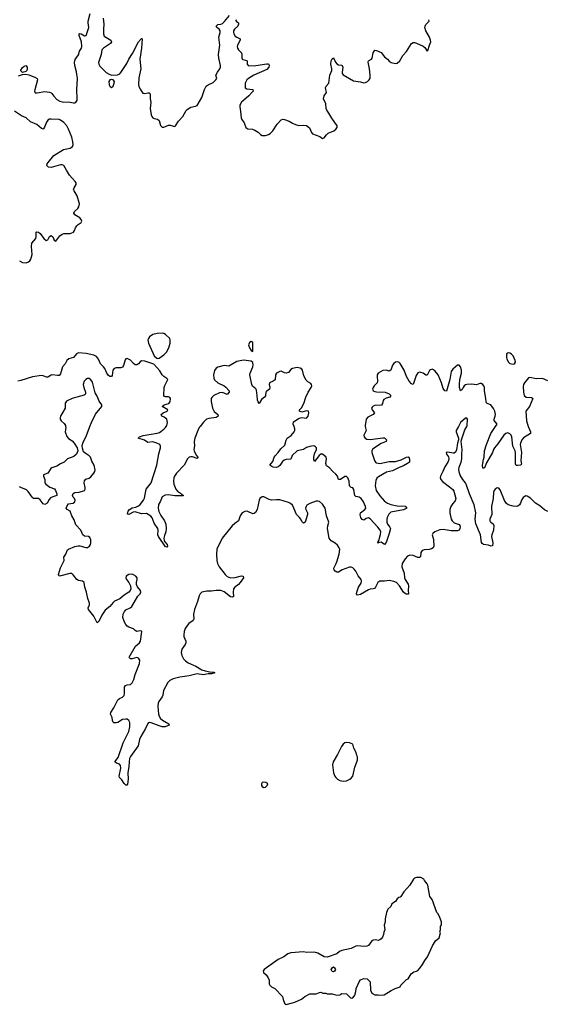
# Model space of a CAD drawing. Header units: inches. Extents: x 1603746 to 1744129, y 385869 to 533836.
# Tile 70 of 105: x 1714154 to 1720802, y 442710 to 455130. Entities that reach past the tile are written whole.
import ezdxf

# ---------------------------------------------------------------- set-up
doc = ezdxf.new("R2010")
doc.units = ezdxf.units.IN
doc.header["$MEASUREMENT"] = 0
for name, color, linetype in [('B7414', 7, 'Continuous'), ('B7415', 7, 'Continuous'), ('B7424', 7, 'Continuous'), ('B7425', 7, 'Continuous')]:
    doc.layers.add(name, color=color, linetype=linetype)

msp = doc.modelspace()

# ---------------------------------------------------------------- linework, layer by layer
at = {"layer": 'B7414', "color": 6}
for points, elevation in [([(1714732, 450000), (1714734, 449990), (1714728, 449930), (1714750, 449872), (1714769, 449849), (1714816, 449816), (1714839, 449790), (1714879, 449730), (1714885, 449690), (1714869, 449650), (1714838, 449622), (1714756, 449590), (1714713, 449547), (1714670, 449529), (1714620, 449500), (1714561, 449479), (1714547, 449470), (1714510, 449411), (1714452, 449390), (1714453, 449370), (1714472, 449330), (1714472, 449290), (1714482, 449270), (1714533, 449233), (1714591, 449211), (1714607, 449190), (1714624, 449150), (1714621, 449130), (1714570, 449112), (1714543, 449097), (1714524, 449076), (1714500, 449030), (1714470, 449016), (1714450, 449022), (1714414, 449074), (1714390, 449089), (1714330, 449091), (1714310, 449108), (1714259, 449179), (1714238, 449198), (1714170, 449231), (1714150, 449237)], 400), ([(1719684, 450000), (1719683, 449997), (1719655, 449950), (1719653, 449930), (1719682, 449850), (1719683, 449830), (1719670, 449789), (1719657, 449703), (1719645, 449675), (1719630, 449663), (1719618, 449662), (1719550, 449676), (1719528, 449670), (1719534, 449650), (1719557, 449617), (1719561, 449590), (1719557, 449570), (1719549, 449550), (1719509, 449491), (1719487, 449430), (1719455, 449370), (1719454, 449354), (1719462, 449330), (1719483, 449303), (1719570, 449239), (1719610, 449203), (1719623, 449183), (1719651, 449089), (1719641, 449059), (1719610, 449029), (1719586, 448990), (1719574, 448950), (1719573, 448910), (1719592, 448830), (1719602, 448810), (1719630, 448785), (1719690, 448761), (1719698, 448750), (1719704, 448730), (1719701, 448710), (1719690, 448690), (1719670, 448682), (1719590, 448683), (1719490, 448701), (1719450, 448695), (1719385, 448670), (1719360, 448650), (1719353, 448630), (1719366, 448590), (1719368, 448570), (1719371, 448490), (1719362, 448470), (1719343, 448457), (1719312, 448448), (1719250, 448444), (1719224, 448436), (1719208, 448410), (1719204, 448356), (1719193, 448347), (1719170, 448346), (1719110, 448370), (1719070, 448375), (1719039, 448361), (1719010, 448330), (1718972, 448270), (1718969, 448230), (1718998, 448150), (1719002, 448090), (1719010, 448068), (1719048, 448010), (1719052, 447990), (1719048, 447930), (1719055, 447890), (1719050, 447885), (1719030, 447884), (1719014, 447890), (1718990, 447909), (1718941, 447990), (1718900, 448030), (1718870, 448044), (1718810, 448054), (1718750, 448048), (1718690, 448049), (1718666, 448030), (1718638, 447970), (1718624, 447956), (1718610, 447949), (1718570, 447947), (1718550, 447940), (1718450, 447881), (1718410, 447873), (1718398, 447890), (1718402, 447910), (1718425, 447970), (1718456, 448024), (1718462, 448050), (1718458, 448070), (1718417, 448117), (1718390, 448172), (1718370, 448201), (1718350, 448216), (1718330, 448224), (1718310, 448226), (1718217, 448190), (1718170, 448162), (1718150, 448162), (1718130, 448173), (1718115, 448190), (1718111, 448210), (1718139, 448261), (1718150, 448290), (1718178, 448390), (1718186, 448450), (1718181, 448470), (1718160, 448500), (1718130, 448525), (1718077, 448557), (1718052, 448590), (1718033, 448710), (1718036, 448744), (1718049, 448790), (1718022, 448870), (1718003, 448970), (1717970, 449018), (1717930, 449051), (1717910, 449058), (1717890, 449058), (1717810, 449027), (1717774, 449006), (1717762, 448990), (1717757, 448970), (1717759, 448950), (1717779, 448910), (1717781, 448890), (1717752, 448790), (1717730, 448780), (1717710, 448800), (1717696, 448830), (1717681, 448850), (1717640, 448890), (1717610, 448970), (1717590, 449006), (1717568, 449028), (1717542, 449042), (1717432, 449072), (1717390, 449074), (1717328, 449068), (1717296, 449076), (1717230, 449110), (1717210, 449111), (1717195, 449105), (1717181, 449090), (1717171, 449069), (1717145, 448950), (1717125, 448915), (1717110, 448901), (1717090, 448899), (1717030, 448926), (1717010, 448930), (1716990, 448928), (1716959, 448910), (1716930, 448870), (1716910, 448810), (1716863, 448777), (1716830, 448746), (1716706, 448590), (1716637, 448450), (1716633, 448390), (1716638, 448310), (1716646, 448270), (1716668, 448230), (1716741, 448130), (1716770, 448105), (1716810, 448090), (1716870, 448095), (1716950, 448113), (1716971, 448110), (1716973, 448090), (1716931, 448029), (1716910, 448005), (1716866, 447970), (1716850, 447950), (1716843, 447910), (1716847, 447853), (1716835, 447845), (1716810, 447851), (1716730, 447915), (1716688, 447928), (1716630, 447930), (1716570, 447922), (1716510, 447921), (1716450, 447908), (1716430, 447890), (1716416, 447864), (1716393, 447790), (1716356, 447690), (1716343, 447630), (1716348, 447570), (1716342, 447558), (1716338, 447550), (1716286, 447514), (1716267, 447493), (1716238, 447450), (1716226, 447414), (1716221, 447370), (1716223, 447350), (1716248, 447290), (1716249, 447270), (1716241, 447250), (1716198, 447190), (1716190, 447150), (1716197, 447110), (1716219, 447070), (1716244, 447044), (1716278, 447018), (1716374, 446974), (1716450, 446929), (1716490, 446916), (1716550, 446904), (1716599, 446899), (1716611, 446890), (1716570, 446879), (1716530, 446879), (1716470, 446865), (1716390, 446878), (1716290, 446854), (1716170, 446838), (1716086, 446814), (1716047, 446793), (1716021, 446770), (1715966, 446670), (1715957, 446610), (1715949, 446590), (1715906, 446530), (1715898, 446510), (1715895, 446470), (1715901, 446370), (1715910, 446343), (1715930, 446316), (1715954, 446294), (1716032, 446250), (1716038, 446230), (1715989, 446211), (1715950, 446209), (1715910, 446221), (1715810, 446261), (1715790, 446263), (1715769, 446251), (1715740, 446190), (1715680, 446090), (1715664, 446050), (1715645, 445970), (1715550, 445838), (1715539, 445810), (1715532, 445770), (1715530, 445710), (1715517, 445630), (1715520, 445550), (1715512, 445488), (1715506, 445474), (1715490, 445473), (1715470, 445495), (1715441, 445541), (1715411, 445571), (1715407, 445590), (1715430, 445690), (1715423, 445723), (1715410, 445738), (1715372, 445752), (1715351, 445770), (1715395, 445825), (1715459, 446010), (1715529, 446150), (1715543, 446210), (1715543, 446263), (1715530, 446291), (1715510, 446305), (1715490, 446309), (1715450, 446302), (1715390, 446266), (1715370, 446259), (1715342, 446262), (1715330, 446270), (1715322, 446290), (1715318, 446330), (1715300, 446370), (1715301, 446390), (1715341, 446450), (1715389, 446551), (1715410, 446567), (1715450, 446584), (1715470, 446605), (1715476, 446630), (1715473, 446690), (1715476, 446710), (1715487, 446733), (1715510, 446742), (1715550, 446745), (1715573, 446767), (1715592, 446808), (1715608, 446872), (1715664, 447010), (1715666, 447050), (1715650, 447077), (1715630, 447083), (1715572, 447068), (1715550, 447069), (1715539, 447079), (1715535, 447090), (1715612, 447228), (1715663, 447270), (1715678, 447290), (1715692, 447412), (1715690, 447416), (1715670, 447422), (1715630, 447414), (1715610, 447425), (1715587, 447447), (1715530, 447469), (1715510, 447482), (1715490, 447500), (1715473, 447530), (1715455, 447590), (1715458, 447630), (1715473, 447667), (1715490, 447684), (1715548, 447712), (1715566, 447730), (1715642, 447858), (1715671, 447890), (1715680, 447910), (1715675, 447930), (1715637, 447977), (1715625, 448005), (1715624, 448030), (1715634, 448070), (1715633, 448090), (1715619, 448110), (1715590, 448128), (1715570, 448134), (1715530, 448131), (1715497, 448110), (1715493, 448090), (1715501, 448070), (1715531, 448030), (1715551, 447990), (1715554, 447950), (1715547, 447930), (1715529, 447910), (1715470, 447873), (1715416, 447824), (1715350, 447795), (1715330, 447780), (1715290, 447729), (1715230, 447680), (1715190, 447618), (1715150, 447537), (1715130, 447524), (1715088, 447608), (1715021, 447690), (1715016, 447710), (1715032, 447750), (1715033, 447770), (1715012, 447830), (1714997, 447910), (1714976, 447970), (1714968, 448030), (1714947, 448047), (1714897, 448057), (1714872, 448070), (1714829, 448129), (1714810, 448145), (1714785, 448145), (1714673, 448113), (1714652, 448112), (1714642, 448130), (1714670, 448214), (1714708, 448292), (1714713, 448310), (1714712, 448350), (1714717, 448363), (1714736, 448390), (1714757, 448443), (1714768, 448452), (1714850, 448485), (1714890, 448493), (1714910, 448493), (1714988, 448472), (1715010, 448474), (1715035, 448490), (1715047, 448510), (1715052, 448530), (1715050, 448570), (1715038, 448598), (1715023, 448610), (1714970, 448614), (1714950, 448630), (1714926, 448690), (1714860, 448760), (1714840, 448820), (1714811, 448871), (1714789, 448929), (1714752, 448952), (1714741, 448970), (1714747, 448990), (1714770, 449023), (1714828, 449032), (1714847, 449050), (1714855, 449070), (1714845, 449090), (1714828, 449108), (1714819, 449130), (1714827, 449153), (1714850, 449164), (1714905, 449170), (1714969, 449191), (1714979, 449210), (1714980, 449230), (1714968, 449290), (1714970, 449313), (1714987, 449333), (1715030, 449348), (1715050, 449364), (1715090, 449410), (1715101, 449430), (1715106, 449450), (1715094, 449510), (1715063, 449563), (1715046, 449610), (1715030, 449630), (1714990, 449652), (1714960, 449680), (1714945, 449725), (1714941, 449750), (1714949, 449790), (1714996, 449884), (1715039, 450000)], 400), ([(1716428, 450000), (1716416, 449984), (1716398, 449950), (1716361, 449850), (1716353, 449810), (1716356, 449756), (1716350, 449710), (1716352, 449690), (1716377, 449637), (1716400, 449610), (1716398, 449602), (1716390, 449595), (1716330, 449617), (1716310, 449618), (1716289, 449611), (1716268, 449590), (1716226, 449510), (1716130, 449410), (1716103, 449370), (1716095, 449350), (1716091, 449310), (1716098, 449270), (1716122, 449210), (1716142, 449182), (1716192, 449150), (1716199, 449139), (1716217, 449130), (1716210, 449126), (1716110, 449126), (1716030, 449137), (1715987, 449133), (1715949, 449110), (1715925, 449050), (1715905, 449015), (1715898, 448970), (1715906, 448926), (1715934, 448874), (1715978, 448810), (1715994, 448766), (1715999, 448710), (1715997, 448670), (1715977, 448623), (1715969, 448589), (1715975, 448555), (1715982, 448542), (1716012, 448510), (1716015, 448490), (1716010, 448475), (1715990, 448480), (1715901, 448610), (1715895, 448630), (1715900, 448690), (1715895, 448710), (1715850, 448780), (1715825, 448845), (1715807, 448867), (1715750, 448901), (1715690, 448896), (1715610, 448922), (1715583, 448917), (1715530, 448887), (1715512, 448892), (1715522, 448930), (1715539, 448950), (1715570, 448971), (1715618, 448982), (1715650, 448997), (1715670, 449014), (1715715, 449070), (1715725, 449095), (1715746, 449210), (1715783, 449250), (1715812, 449290), (1715884, 449510), (1715907, 449653), (1715929, 449730), (1715929, 449750), (1715918, 449770), (1715882, 449790), (1715830, 449806), (1715770, 449796), (1715727, 449827), (1715645, 449850), (1715664, 449870), (1715710, 449886), (1715887, 449913), (1715917, 449923), (1715970, 449963), (1715990, 449984), (1716000, 450000)], 300), ([(1718509, 450000), (1718519, 449950), (1718492, 449890), (1718495, 449870), (1718508, 449850), (1718530, 449839), (1718570, 449836), (1718730, 449857), (1718750, 449855), (1718776, 449830), (1718770, 449810), (1718710, 449786), (1718624, 449730), (1718601, 449710), (1718591, 449690), (1718592, 449670), (1718623, 449570), (1718636, 449550), (1718650, 449540), (1718690, 449530), (1718810, 449557), (1718890, 449557), (1718962, 449578), (1719030, 449612), (1719050, 449615), (1719057, 449610), (1719065, 449585), (1719067, 449550), (1719041, 449530), (1718990, 449501), (1718937, 449483), (1718850, 449441), (1718778, 449422), (1718675, 449365), (1718654, 449346), (1718642, 449318), (1718633, 449250), (1718647, 449190), (1718690, 449122), (1718750, 449055), (1718790, 449031), (1718830, 449016), (1718910, 448997), (1719010, 448992), (1719032, 448970), (1718990, 448947), (1718830, 448916), (1718806, 448894), (1718786, 448850), (1718781, 448830), (1718782, 448790), (1718787, 448767), (1718816, 448730), (1718826, 448710), (1718810, 448650), (1718770, 448536), (1718750, 448511), (1718710, 448539), (1718684, 448536), (1718670, 448527), (1718667, 448530), (1718669, 448550), (1718679, 448561), (1718702, 448638), (1718705, 448670), (1718697, 448690), (1718668, 448728), (1718570, 448834), (1718550, 448847), (1718520, 448840), (1718490, 448817), (1718470, 448825), (1718453, 448850), (1718444, 448884), (1718447, 448910), (1718505, 448950), (1718514, 448970), (1718513, 448990), (1718486, 449050), (1718456, 449090), (1718430, 449107), (1718390, 449116), (1718377, 449130), (1718371, 449150), (1718366, 449206), (1718350, 449225), (1718330, 449230), (1718310, 449249), (1718305, 449310), (1718288, 449350), (1718270, 449369), (1718250, 449368), (1718196, 449330), (1718172, 449332), (1718159, 449370), (1718139, 449399), (1718100, 449430), (1718058, 449478), (1718022, 449502), (1718013, 449530), (1718020, 449590), (1718015, 449610), (1717970, 449650), (1717950, 449649), (1717926, 449634), (1717870, 449557), (1717861, 449581), (1717859, 449610), (1717867, 449653), (1717893, 449710), (1717893, 449730), (1717881, 449741), (1717870, 449749), (1717850, 449753), (1717810, 449747), (1717770, 449732), (1717730, 449709), (1717650, 449691), (1717589, 449631), (1717572, 449588), (1717510, 449582), (1717486, 449574), (1717465, 449555), (1717430, 449506), (1717410, 449489), (1717390, 449483), (1717350, 449485), (1717330, 449493), (1717308, 449510), (1717343, 449557), (1717361, 449610), (1717374, 449630), (1717410, 449670), (1717443, 449717), (1717496, 449764), (1717513, 449827), (1717526, 449850), (1717573, 449887), (1717611, 449930), (1717623, 449950), (1717623, 449970), (1717611, 450000)], 300), ([(1720000, 448512), (1719993, 448513), (1719981, 448521), (1719974, 448534), (1719959, 448630), (1719902, 448770), (1719895, 448830), (1719901, 448910), (1719879, 449010), (1719820, 449150), (1719781, 449270), (1719770, 449290), (1719737, 449330), (1719704, 449384), (1719694, 449410), (1719687, 449450), (1719693, 449487), (1719718, 449550), (1719726, 449590), (1719724, 449650), (1719730, 449710), (1719717, 449810), (1719719, 449830), (1719765, 449955), (1719789, 450000)], 400), ([(1720000, 449475), (1719990, 449471), (1719985, 449510), (1720000, 449584)], 300)]:
    msp.add_lwpolyline(points, dxfattribs=dict(at, elevation=elevation))
at = {"layer": 'B7414', "color": 6, "elevation": 500}
for points in [[(1718270, 446012), (1718250, 446008), (1718230, 445992), (1718210, 445963), (1718160, 445860), (1718106, 445770), (1718096, 445730), (1718108, 445632), (1718124, 445590), (1718136, 445570), (1718159, 445550), (1718190, 445535), (1718230, 445527), (1718270, 445530), (1718314, 445550), (1718330, 445562), (1718351, 445589), (1718379, 445701), (1718411, 445790), (1718411, 445811), (1718411, 445830), (1718401, 445850), (1718392, 445888), (1718363, 445943), (1718351, 445990), (1718310, 446007)], [(1717230, 445512), (1717210, 445507), (1717199, 445490), (1717202, 445470), (1717210, 445457), (1717230, 445445), (1717250, 445449), (1717274, 445470), (1717282, 445490), (1717254, 445510)], [(1719152, 444308), (1719130, 444302), (1719118, 444290), (1719068, 444212), (1718994, 444130), (1718958, 444070), (1718950, 444062), (1718930, 444058), (1718910, 444042), (1718891, 444009), (1718843, 443977), (1718830, 443942), (1718791, 443909), (1718775, 443870), (1718761, 443790), (1718759, 443750), (1718745, 443710), (1718757, 443650), (1718741, 443619), (1718737, 443590), (1718724, 443556), (1718710, 443537), (1718690, 443523), (1718670, 443516), (1718638, 443522), (1718610, 443521), (1718590, 443509), (1718550, 443453), (1718530, 443444), (1718490, 443438), (1718413, 443447), (1718390, 443444), (1718330, 443415), (1718213, 443387), (1718185, 443375), (1718150, 443349), (1718030, 443306), (1717989, 443310), (1717910, 443355), (1717870, 443369), (1717770, 443365), (1717730, 443371), (1717570, 443359), (1717534, 443346), (1717482, 443310), (1717410, 443276), (1717236, 443150), (1717220, 443130), (1717227, 443110), (1717261, 443081), (1717286, 443046), (1717296, 443016), (1717297, 442970), (1717305, 442950), (1717329, 442930), (1717368, 442908), (1717467, 442810), (1717473, 442770), (1717490, 442726), (1717510, 442710), (1717590, 442728), (1717623, 442737), (1717703, 442777), (1717749, 442810), (1717810, 442842), (1717890, 442841), (1717930, 442861), (1717950, 442865), (1717972, 442852), (1718010, 442852), (1718030, 442842), (1718090, 442844), (1718150, 442824), (1718188, 442830), (1718215, 442845), (1718270, 442841), (1718299, 442819), (1718322, 442790), (1718330, 442786), (1718350, 442791), (1718369, 442811), (1718376, 442824), (1718389, 442870), (1718394, 442910), (1718430, 442992), (1718450, 443018), (1718490, 443038), (1718534, 443030), (1718570, 442994), (1718576, 442890), (1718591, 442851), (1718630, 442831), (1718670, 442832), (1718690, 442825), (1718746, 442830), (1718835, 442885), (1718886, 442910), (1718948, 442932), (1718958, 442950), (1718982, 442978), (1719030, 443022), (1719048, 443032), (1719086, 443094), (1719122, 443118), (1719153, 443127), (1719170, 443138), (1719202, 443170), (1719229, 443211), (1719257, 443263), (1719294, 443310), (1719355, 443450), (1719395, 443510), (1719438, 443550), (1719455, 443610), (1719449, 443630), (1719458, 443650), (1719458, 443690), (1719468, 443712), (1719469, 443750), (1719450, 443806), (1719428, 443850), (1719409, 443870), (1719352, 444032), (1719324, 444070), (1719295, 444215), (1719289, 444230), (1719255, 444270), (1719248, 444288), (1719210, 444308)], [(1718110, 443118), (1718090, 443126), (1718078, 443150), (1718090, 443172), (1718110, 443182), (1718122, 443170), (1718132, 443150), (1718122, 443130)]]:
    msp.add_lwpolyline(points, close=True, dxfattribs=at)
at = {"layer": 'B7415', "color": 6}
for points, elevation in [([(1714137, 454423), (1714190, 454440), (1714230, 454441), (1714270, 454434), (1714346, 454406), (1714375, 454390), (1714378, 454370), (1714344, 454244), (1714342, 454230), (1714349, 454209), (1714373, 454207), (1714470, 454223), (1714530, 454216), (1714550, 454209), (1714560, 454200), (1714585, 454165), (1714624, 454124), (1714661, 454101), (1714709, 454089), (1714770, 454092), (1714830, 454080), (1714850, 454082), (1714863, 454090), (1714877, 454110), (1714880, 454130), (1714872, 454250), (1714883, 454390), (1714870, 454471), (1714847, 454550), (1714843, 454590), (1714854, 454626), (1714894, 454686), (1714908, 454732), (1714934, 454770), (1714939, 454790), (1714932, 454852), (1714902, 454930), (1714905, 454950), (1714910, 454954), (1714930, 454952), (1714970, 454926), (1714992, 454930), (1715025, 455030), (1715017, 455090), (1715018, 455110), (1715043, 455210)], 300), ([(1715204, 455150), (1715215, 455075), (1715210, 455010), (1715212, 454952), (1715220, 454920), (1715301, 454870), (1715310, 454850), (1715299, 454830), (1715210, 454770), (1715191, 454750), (1715182, 454690), (1715149, 454590), (1715151, 454570), (1715165, 454545), (1715245, 454465), (1715281, 454441), (1715312, 454432), (1715387, 454433), (1715414, 454446), (1715430, 454463), (1715504, 454576), (1715530, 454634), (1715575, 454705), (1715650, 454852), (1715690, 454894), (1715699, 454890), (1715690, 454770), (1715666, 454630), (1715680, 454510), (1715656, 454396), (1715652, 454310), (1715655, 454290), (1715670, 454254), (1715705, 454205), (1715730, 454200), (1715770, 454208), (1715786, 454206), (1715796, 454196), (1715798, 454130), (1715808, 454090), (1715799, 454010), (1715809, 453929), (1715818, 453910), (1715833, 453893), (1715850, 453882), (1715890, 453873), (1715910, 453857), (1715930, 453795), (1715950, 453775), (1715970, 453775), (1716030, 453799), (1716050, 453800), (1716090, 453786), (1716110, 453784), (1716118, 453790), (1716154, 453850), (1716208, 453910), (1716250, 453983), (1716263, 453997), (1716310, 454025), (1716370, 454038), (1716390, 454047), (1716451, 454150), (1716483, 454250), (1716505, 454290), (1716530, 454310), (1716590, 454338), (1716626, 454370), (1716638, 454390), (1716624, 454430), (1716645, 454470), (1716677, 454510), (1716684, 454530), (1716685, 454550), (1716664, 454644), (1716659, 454690), (1716675, 454810), (1716662, 454910), (1716679, 454970), (1716679, 454990), (1716667, 455010), (1716636, 455030), (1716628, 455050), (1716650, 455070), (1716690, 455075), (1716710, 455083), (1716734, 455106), (1716798, 455182)], 300), ([(1716874, 455130), (1716885, 455105), (1716909, 455089), (1716913, 455073), (1716901, 455050), (1716860, 455010), (1716849, 454990), (1716849, 454970), (1716854, 454950), (1716870, 454921), (1716888, 454908), (1716930, 454890), (1716932, 454870), (1716899, 454810), (1716893, 454790), (1716897, 454770), (1716909, 454750), (1716950, 454710), (1716954, 454690), (1716951, 454650), (1716956, 454636), (1716967, 454627), (1717000, 454620), (1717019, 454610), (1717021, 454570), (1717031, 454550), (1717050, 454547), (1717130, 454550), (1717270, 454575), (1717291, 454571), (1717297, 454557), (1717292, 454530), (1717270, 454503), (1717103, 454430), (1717036, 454390), (1717014, 454370), (1716996, 454330), (1716993, 454293), (1716997, 454270), (1717017, 454257), (1717090, 454250), (1717094, 454230), (1717081, 454210), (1717042, 454170), (1716948, 454090), (1716929, 454050), (1716927, 454030), (1716938, 453970), (1716944, 453890), (1716951, 453870), (1716982, 453830), (1717005, 453770), (1717030, 453755), (1717087, 453747), (1717116, 453736), (1717160, 453710), (1717190, 453680), (1717210, 453669), (1717250, 453670), (1717290, 453683), (1717310, 453695), (1717343, 453730), (1717397, 453810), (1717450, 453865), (1717470, 453874), (1717490, 453871), (1717550, 453849), (1717590, 453823), (1717630, 453806), (1717670, 453797), (1717730, 453801), (1717770, 453796), (1717804, 453764), (1717829, 453709), (1717845, 453690), (1717935, 453655), (1717970, 453631), (1717990, 453641), (1718021, 453679), (1718042, 453698), (1718111, 453729), (1718138, 453750), (1718153, 453770), (1718153, 453790), (1718086, 453886), (1718051, 453950), (1718023, 453990), (1718016, 454010), (1718012, 454070), (1717984, 454130), (1717992, 454168), (1718019, 454210), (1718009, 454270), (1718016, 454290), (1718051, 454330), (1718064, 454430), (1718086, 454490), (1718086, 454510), (1718073, 454570), (1718077, 454610), (1718090, 454635), (1718110, 454647), (1718133, 454593), (1718150, 454572), (1718170, 454562), (1718210, 454555), (1718217, 454550), (1718225, 454530), (1718216, 454470), (1718219, 454450), (1718230, 454434), (1718360, 454360), (1718447, 454347), (1718490, 454334), (1718510, 454337), (1718535, 454350), (1718558, 454370), (1718569, 454391), (1718572, 454430), (1718563, 454510), (1718545, 454595), (1718549, 454611), (1718586, 454634), (1718595, 454645), (1718610, 454713), (1718630, 454744), (1718650, 454741), (1718710, 454716), (1718750, 454661), (1718789, 454630), (1718810, 454605), (1718836, 454590), (1718890, 454578), (1718910, 454580), (1718945, 454610), (1718983, 454677), (1719028, 454730), (1719090, 454828), (1719110, 454843), (1719130, 454842), (1719153, 454833), (1719236, 454796), (1719259, 454779), (1719290, 454731), (1719297, 454743), (1719316, 454810), (1719333, 454850), (1719332, 454870), (1719319, 454910), (1719270, 454990), (1719261, 455030), (1719262, 455050), (1719272, 455068), (1719315, 455110), (1719310, 455130)], 300), ([(1714150, 452089), (1714190, 452067), (1714236, 452064), (1714264, 452076), (1714281, 452090), (1714296, 452110), (1714311, 452169), (1714302, 452270), (1714307, 452310), (1714356, 452370), (1714363, 452390), (1714361, 452450), (1714366, 452454), (1714390, 452451), (1714413, 452433), (1714457, 452370), (1714486, 452346), (1714510, 452352), (1714530, 452396), (1714550, 452407), (1714570, 452392), (1714590, 452347), (1714610, 452337), (1714658, 452402), (1714690, 452424), (1714712, 452432), (1714790, 452431), (1714830, 452451), (1714844, 452470), (1714856, 452504), (1714876, 452530), (1714892, 452548), (1714928, 452572), (1714935, 452590), (1714928, 452610), (1714911, 452630), (1714847, 452667), (1714836, 452690), (1714843, 452710), (1714886, 452750), (1714900, 452770), (1714909, 452809), (1714878, 452910), (1714840, 452970), (1714834, 452990), (1714839, 453010), (1714865, 453050), (1714865, 453070), (1714854, 453090), (1714814, 453130), (1714782, 453170), (1714743, 453230), (1714710, 453292), (1714690, 453299), (1714670, 453298), (1714550, 453264), (1714515, 453270), (1714498, 453290), (1714501, 453310), (1714514, 453330), (1714585, 453415), (1714708, 453492), (1714788, 453510), (1714803, 453517), (1714818, 453530), (1714827, 453550), (1714825, 453590), (1714810, 453648), (1714769, 453750), (1714747, 453790), (1714710, 453832), (1714670, 453862), (1714650, 453869), (1714550, 453876), (1714530, 453874), (1714510, 453863), (1714490, 453839), (1714467, 453773), (1714451, 453749), (1714430, 453756), (1714369, 453809), (1714290, 453840), (1714235, 453890), (1714178, 453918), (1714090, 453974)], 300), ([(1716000, 450000), (1716006, 450010), (1716015, 450050), (1716014, 450070), (1716006, 450090), (1715976, 450116), (1715947, 450130), (1715937, 450150), (1715960, 450170), (1716011, 450190), (1716020, 450210), (1715950, 450252), (1715973, 450270), (1716032, 450290), (1716051, 450310), (1716053, 450350), (1716044, 450364), (1716030, 450371), (1715990, 450372), (1715978, 450378), (1715970, 450390), (1715974, 450490), (1715983, 450517), (1716019, 450590), (1716006, 450606), (1715970, 450628), (1715950, 450650), (1715920, 450700), (1715845, 450785), (1715730, 450822), (1715690, 450827), (1715670, 450815), (1715651, 450789), (1715639, 450781), (1715630, 450776), (1715610, 450778), (1715590, 450793), (1715550, 450837), (1715510, 450856), (1715490, 450853), (1715482, 450838), (1715464, 450770), (1715451, 450749), (1715430, 450737), (1715370, 450739), (1715343, 450730), (1715328, 450710), (1715318, 450642), (1715310, 450629), (1715290, 450631), (1715270, 450647), (1715250, 450673), (1715226, 450730), (1715212, 450752), (1715173, 450790), (1715149, 450849), (1715123, 450883), (1715090, 450898), (1714990, 450919), (1714893, 450927), (1714870, 450916), (1714830, 450870), (1714774, 450850), (1714750, 450830), (1714728, 450790), (1714695, 450750), (1714670, 450661), (1714650, 450641), (1714630, 450640), (1714569, 450651), (1714550, 450648), (1714510, 450619), (1714490, 450620), (1714450, 450639), (1714430, 450643), (1714314, 450626), (1714170, 450577), (1714130, 450572)], 300), ([(1717611, 450000), (1717599, 450030), (1717604, 450056), (1717676, 450104), (1717710, 450111), (1717770, 450104), (1717790, 450129), (1717799, 450170), (1717793, 450193), (1717770, 450196), (1717710, 450180), (1717681, 450190), (1717681, 450210), (1717704, 450236), (1717735, 450290), (1717761, 450370), (1717787, 450430), (1717827, 450490), (1717834, 450510), (1717833, 450530), (1717822, 450542), (1717784, 450564), (1717765, 450585), (1717736, 450636), (1717719, 450710), (1717710, 450723), (1717690, 450736), (1717650, 450744), (1717590, 450731), (1717570, 450717), (1717540, 450680), (1717510, 450670), (1717490, 450675), (1717450, 450696), (1717430, 450693), (1717390, 450670), (1717376, 450650), (1717373, 450587), (1717350, 450570), (1717302, 450550), (1717297, 450530), (1717306, 450490), (1717303, 450470), (1717270, 450446), (1717256, 450430), (1717250, 450387), (1717239, 450370), (1717202, 450338), (1717170, 450290), (1717157, 450310), (1717150, 450330), (1717148, 450390), (1717136, 450456), (1717130, 450472), (1717089, 450509), (1717078, 450530), (1717057, 450630), (1717054, 450650), (1717058, 450670), (1717093, 450753), (1717096, 450776), (1717090, 450806), (1717070, 450821), (1716974, 450834), (1716890, 450819), (1716790, 450761), (1716730, 450767), (1716650, 450749), (1716630, 450736), (1716610, 450703), (1716594, 450650), (1716599, 450610), (1716609, 450589), (1716650, 450550), (1716730, 450510), (1716750, 450495), (1716792, 450450), (1716794, 450430), (1716770, 450404), (1716710, 450426), (1716670, 450423), (1716602, 450390), (1716574, 450366), (1716567, 450350), (1716565, 450315), (1716583, 450230), (1716606, 450186), (1716650, 450150), (1716653, 450127), (1716630, 450110), (1716539, 450101), (1716508, 450092), (1716470, 450055), (1716428, 450000)], 300), ([(1720000, 450515), (1719990, 450529), (1719970, 450543), (1719950, 450540), (1719910, 450523), (1719850, 450534), (1719790, 450530), (1719770, 450523), (1719756, 450510), (1719740, 450490), (1719730, 450467), (1719710, 450448), (1719695, 450490), (1719694, 450534), (1719699, 450590), (1719722, 450670), (1719719, 450710), (1719710, 450750), (1719690, 450772), (1719670, 450774), (1719610, 450723), (1719590, 450693), (1719573, 450590), (1719530, 450443), (1719510, 450447), (1719490, 450478), (1719469, 450550), (1719425, 450650), (1719390, 450696), (1719370, 450713), (1719350, 450720), (1719330, 450715), (1719317, 450703), (1719290, 450647), (1719270, 450647), (1719236, 450670), (1719210, 450681), (1719190, 450683), (1719170, 450677), (1719150, 450642), (1719110, 450529), (1719090, 450535), (1719062, 450570), (1719030, 450630), (1718998, 450710), (1718950, 450793), (1718930, 450812), (1718910, 450816), (1718889, 450810), (1718867, 450793), (1718850, 450773), (1718830, 450708), (1718810, 450697), (1718770, 450708), (1718730, 450705), (1718672, 450670), (1718659, 450650), (1718657, 450630), (1718664, 450570), (1718660, 450550), (1718620, 450510), (1718607, 450490), (1718601, 450470), (1718608, 450450), (1718630, 450439), (1718650, 450435), (1718760, 450430), (1718810, 450411), (1718831, 450390), (1718816, 450370), (1718770, 450356), (1718742, 450338), (1718734, 450326), (1718726, 450290), (1718713, 450267), (1718630, 450263), (1718610, 450256), (1718596, 450244), (1718588, 450230), (1718595, 450210), (1718624, 450170), (1718609, 450150), (1718542, 450118), (1718520, 450090), (1718507, 450010), (1718509, 450000)], 300), ([(1715039, 450000), (1715058, 450050), (1715110, 450153), (1715190, 450250), (1715188, 450270), (1715156, 450316), (1715130, 450381), (1715105, 450425), (1715070, 450557), (1715050, 450589), (1715030, 450603), (1715010, 450603), (1714986, 450590), (1714966, 450570), (1714953, 450530), (1714961, 450490), (1714984, 450430), (1714985, 450410), (1714979, 450401), (1714968, 450392), (1714873, 450370), (1714814, 450350), (1714743, 450317), (1714727, 450293), (1714725, 450230), (1714668, 450130), (1714663, 450110), (1714664, 450090), (1714676, 450070), (1714716, 450036), (1714731, 450011), (1714732, 450000)], 400), ([(1719789, 450000), (1719793, 450007), (1719797, 450090), (1719790, 450105), (1719770, 450102), (1719707, 450050), (1719684, 450000)], 400)]:
    msp.add_lwpolyline(points, dxfattribs=dict(at, elevation=elevation))
at = {"layer": 'B7415', "color": 6, "elevation": 300}
for points in [[(1714190, 454465), (1714170, 454484), (1714170, 454495), (1714190, 454525), (1714210, 454542), (1714230, 454551), (1714247, 454530), (1714250, 454510), (1714242, 454490), (1714230, 454478)], [(1715310, 454374), (1715290, 454370), (1715277, 454350), (1715281, 454310), (1715289, 454290), (1715310, 454274), (1715330, 454292), (1715346, 454330), (1715349, 454350), (1715331, 454371)], [(1715950, 451176), (1715887, 451173), (1715830, 451158), (1715791, 451129), (1715776, 451110), (1715770, 451090), (1715776, 451050), (1715850, 450892), (1715881, 450861), (1715890, 450857), (1715910, 450859), (1715970, 450901), (1716003, 450937), (1716033, 450990), (1716050, 451050), (1716052, 451090), (1716045, 451110), (1715990, 451160), (1715970, 451172)], [(1717070, 451070), (1717050, 451059), (1717037, 451030), (1717050, 450989), (1717070, 450959), (1717090, 450946), (1717093, 451050), (1717090, 451058)]]:
    msp.add_lwpolyline(points, close=True, dxfattribs=at)
at = {"layer": 'B7424', "color": 6}
for points, elevation in [([(1720561, 450000), (1720564, 449990), (1720591, 449930), (1720590, 449910), (1720504, 449856), (1720482, 449830), (1720463, 449790), (1720462, 449770), (1720476, 449670), (1720467, 449570), (1720476, 449524), (1720464, 449510), (1720430, 449505), (1720410, 449506), (1720402, 449522), (1720400, 449670), (1720396, 449690), (1720367, 449750), (1720357, 449870), (1720348, 449890), (1720330, 449908), (1720303, 449917), (1720278, 449910), (1720254, 449890), (1720180, 449780), (1720137, 449730), (1720125, 449710), (1720111, 449670), (1720038, 449542), (1720010, 449479), (1720000, 449475)], 300), ([(1720000, 449584), (1720005, 449610), (1720010, 449690), (1720035, 449770), (1720092, 449910), (1720150, 450000)], 300), ([(1720810, 448925), (1720768, 448948), (1720710, 448997), (1720652, 449032), (1720590, 449093), (1720550, 449119), (1720530, 449122), (1720510, 449113), (1720499, 449101), (1720477, 449070), (1720465, 449030), (1720453, 449010), (1720430, 448994), (1720410, 448990), (1720370, 448993), (1720310, 449009), (1720287, 449027), (1720264, 449064), (1720210, 449199), (1720190, 449220), (1720170, 449223), (1720147, 449210), (1720131, 449190), (1720125, 449170), (1720121, 449090), (1720098, 448990), (1720102, 448890), (1720078, 448830), (1720078, 448810), (1720082, 448802), (1720090, 448791), (1720118, 448770), (1720127, 448750), (1720125, 448690), (1720102, 448630), (1720098, 448610), (1720114, 448530), (1720110, 448493), (1720090, 448491), (1720061, 448501), (1720000, 448512)], 400)]:
    msp.add_lwpolyline(points, dxfattribs=dict(at, elevation=elevation))
at = {"layer": 'B7425', "color": 6, "elevation": 300}
msp.add_lwpolyline([(1720310, 450928), (1720298, 450922), (1720290, 450909), (1720288, 450870), (1720292, 450850), (1720310, 450813), (1720330, 450795), (1720350, 450787), (1720370, 450785), (1720390, 450789), (1720400, 450810), (1720399, 450830), (1720372, 450890), (1720350, 450911), (1720330, 450922)], close=True, dxfattribs=at)
for points in [[(1720810, 450574), (1720743, 450603), (1720661, 450601), (1720583, 450617), (1720567, 450613), (1720514, 450550), (1720502, 450530), (1720497, 450503), (1720501, 450430), (1720511, 450390), (1720535, 450370), (1720605, 450365), (1720617, 450357), (1720619, 450350), (1720576, 450250), (1720530, 450190), (1720539, 450070), (1720561, 450000)], [(1720150, 450000), (1720170, 450030), (1720134, 450074), (1720131, 450090), (1720146, 450130), (1720148, 450150), (1720139, 450190), (1720124, 450224), (1720090, 450270), (1720046, 450290), (1720037, 450297), (1720030, 450310), (1720028, 450350), (1720009, 450450), (1720010, 450490), (1720004, 450510), (1720000, 450515)]]:
    msp.add_lwpolyline(points, dxfattribs=at)

doc.saveas('drawing.dxf')
